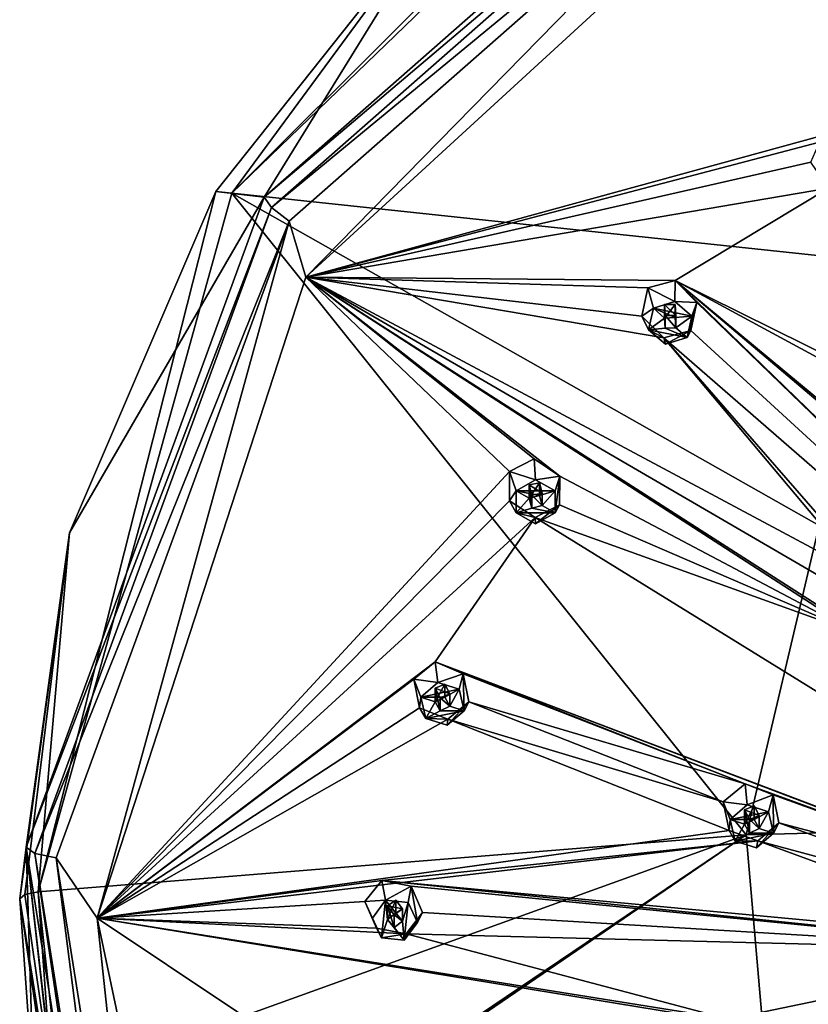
# Model space of a CAD drawing. Header units: millimetres. Extents: x -348 to 175, y 0 to 247.
# Tile 90 of 196: x -348 to -322, y 197 to 229. Entities that reach past the tile are written whole.
import ezdxf

# ---------------------------------------------------------------- set-up
doc = ezdxf.new("R2010")
doc.units = ezdxf.units.MM
doc.header["$LTSCALE"] = 65.185185
for name, color, linetype in [('17', 7, 'CONTINUOUS'), ('18', 7, 'CONTINUOUS'), ('215', 7, 'CONTINUOUS'), ('216', 7, 'CONTINUOUS'), ('217', 7, 'CONTINUOUS'), ('218', 7, 'CONTINUOUS'), ('219', 7, 'CONTINUOUS'), ('220', 7, 'CONTINUOUS'), ('221', 7, 'CONTINUOUS'), ('222', 7, 'CONTINUOUS'), ('223', 7, 'CONTINUOUS'), ('224', 7, 'CONTINUOUS'), ('225', 7, 'CONTINUOUS'), ('226', 7, 'CONTINUOUS'), ('227', 7, 'CONTINUOUS'), ('228', 7, 'CONTINUOUS'), ('229', 7, 'CONTINUOUS'), ('230', 7, 'CONTINUOUS'), ('231', 7, 'CONTINUOUS'), ('232', 7, 'CONTINUOUS'), ('233', 7, 'CONTINUOUS'), ('234', 7, 'CONTINUOUS'), ('305', 7, 'CONTINUOUS'), ('306', 7, 'CONTINUOUS'), ('307', 7, 'CONTINUOUS'), ('308', 7, 'CONTINUOUS'), ('309', 7, 'CONTINUOUS'), ('34', 7, 'CONTINUOUS'), ('35', 7, 'CONTINUOUS'), ('406', 7, 'CONTINUOUS'), ('408', 7, 'CONTINUOUS'), ('410', 7, 'CONTINUOUS'), ('411', 7, 'CONTINUOUS'), ('412', 7, 'CONTINUOUS'), ('54', 7, 'CONTINUOUS'), ('55', 7, 'CONTINUOUS'), ('68', 7, 'CONTINUOUS'), ('90', 7, 'CONTINUOUS')]:
    doc.layers.add(name, color=color, linetype=linetype)

msp = doc.modelspace()

# ---------------------------------------------------------------- linework, layer by layer
at = {"layer": '17', "linetype": 'CONTINUOUS'}
for points in [[(-323.945, 240.308, 18.922), (-300, 246.505, 20.583), (-305.437, 225.142, 7.322), (-323.945, 240.308, 18.922)], [(-341.474, 223.376, 14.385), (-323.945, 240.308, 18.922), (-315.235, 220.584, 6.101), (-341.474, 223.376, 14.385)], [(-315.235, 220.584, 6.101), (-323.945, 240.308, 18.922), (-305.437, 225.142, 7.322), (-315.235, 220.584, 6.101)], [(-347.891, 200.246, 8.188), (-341.474, 223.376, 14.385), (-324.435, 202.13, 1.156), (-347.891, 200.246, 8.188)], [(-324.435, 202.13, 1.156), (-341.474, 223.376, 14.385), (-322.016, 212.371, 3.9), (-324.435, 202.13, 1.156)], [(-322.016, 212.371, 3.9), (-341.474, 223.376, 14.385), (-315.235, 220.584, 6.101), (-322.016, 212.371, 3.9)], [(-324.435, 202.13, 1.156), (-322.016, 212.371, 3.9), (-300, 202.767, -1.22), (-324.435, 202.13, 1.156)]]:
    msp.add_3dface(points, dxfattribs=at)
at = {"layer": '18', "linetype": 'CONTINUOUS'}
for points in [[(-340.403, 223.248, 26.009), (-322.924, 238.616, 30.127), (-334.295, 233.134, 17.953), (-340.403, 223.248, 26.009)], [(-342.002, 223.432, 15.353), (-340.403, 223.248, 26.009), (-334.295, 233.134, 17.953), (-342.002, 223.432, 15.353)], [(-346.847, 212.133, 12.326), (-340.403, 223.248, 26.009), (-342.002, 223.432, 15.353), (-346.847, 212.133, 12.326)], [(-348.286, 201.724, 20.242), (-340.403, 223.248, 26.009), (-346.847, 212.133, 12.326), (-348.286, 201.724, 20.242)], [(-348.5, 200.008, 9.077), (-348.286, 201.724, 20.242), (-346.847, 212.133, 12.326), (-348.5, 200.008, 9.077)], [(-348.032, 193.515, 7.344), (-348.286, 201.724, 20.242), (-348.5, 200.008, 9.077), (-348.032, 193.515, 7.344)], [(-344.702, 179.158, 14.195), (-348.286, 201.724, 20.242), (-346.593, 187, 5.601), (-344.702, 179.158, 14.195)], [(-346.593, 187, 5.601), (-348.286, 201.724, 20.242), (-346.616, 187.074, 5.62), (-346.593, 187, 5.601)], [(-346.616, 187.074, 5.62), (-348.286, 201.724, 20.242), (-346.638, 187.148, 5.64), (-346.616, 187.074, 5.62)], [(-346.638, 187.148, 5.64), (-348.286, 201.724, 20.242), (-348.032, 193.515, 7.344), (-346.638, 187.148, 5.64)]]:
    msp.add_3dface(points, dxfattribs=at)
at = {"layer": '215', "linetype": 'CONTINUOUS'}
for points in [[(-336.511, 200.622, 24.82), (-337.068, 199.919, 24.461), (-336.379, 199.963, 26.543), (-336.511, 200.622, 24.82)], [(-335.533, 200.427, 25.121), (-336.511, 200.622, 24.82), (-336.379, 199.963, 26.543), (-335.533, 200.427, 25.121)], [(-335.633, 199.887, 26.523), (-335.533, 200.427, 25.121), (-336.379, 199.963, 26.543), (-335.633, 199.887, 26.523)], [(-335.328, 199.225, 26.346), (-335.533, 200.427, 25.121), (-335.633, 199.887, 26.523), (-335.328, 199.225, 26.346)], [(-335.162, 199.554, 25.052), (-335.533, 200.427, 25.121), (-335.328, 199.225, 26.346), (-335.162, 199.554, 25.052)], [(-336.379, 199.963, 26.543), (-337.068, 199.919, 24.461), (-336.82, 199.376, 26.386), (-336.379, 199.963, 26.543)]]:
    msp.add_3dface(points, dxfattribs=at)
at = {"layer": '216', "linetype": 'CONTINUOUS'}
for points in [[(-336.379, 199.963, 26.543), (-336.82, 199.376, 26.386), (-336.514, 198.715, 26.209), (-336.379, 199.963, 26.543)], [(-336.379, 199.963, 26.543), (-336.514, 198.715, 26.209), (-336.322, 199.326, 26.373), (-336.379, 199.963, 26.543)], [(-335.633, 199.887, 26.523), (-336.379, 199.963, 26.543), (-335.825, 199.275, 26.359), (-335.633, 199.887, 26.523)], [(-336.379, 199.963, 26.543), (-336.322, 199.326, 26.373), (-336.047, 199.541, 26.43), (-336.379, 199.963, 26.543)], [(-335.825, 199.275, 26.359), (-336.379, 199.963, 26.543), (-336.047, 199.541, 26.43), (-335.825, 199.275, 26.359)], [(-335.769, 198.639, 26.188), (-335.633, 199.887, 26.523), (-335.825, 199.275, 26.359), (-335.769, 198.639, 26.188)], [(-335.328, 199.225, 26.346), (-335.633, 199.887, 26.523), (-335.769, 198.639, 26.188), (-335.328, 199.225, 26.346)], [(-336.514, 198.715, 26.209), (-335.769, 198.639, 26.188), (-336.322, 199.326, 26.373), (-336.514, 198.715, 26.209)], [(-336.322, 199.326, 26.373), (-335.769, 198.639, 26.188), (-336.1, 199.061, 26.301), (-336.322, 199.326, 26.373)], [(-336.1, 199.061, 26.301), (-335.769, 198.639, 26.188), (-335.825, 199.275, 26.359), (-336.1, 199.061, 26.301)]]:
    msp.add_3dface(points, dxfattribs=at)
at = {"layer": '217', "linetype": 'CONTINUOUS'}
for points in [[(-336.047, 199.541, 26.43), (-336.322, 199.326, 26.373), (-336.047, 199.967, 24.838), (-336.047, 199.541, 26.43)], [(-336.322, 199.326, 26.373), (-336.322, 199.775, 24.697), (-336.047, 199.967, 24.838), (-336.322, 199.326, 26.373)], [(-335.825, 199.68, 24.85), (-336.047, 199.541, 26.43), (-336.047, 199.967, 24.838), (-335.825, 199.68, 24.85)], [(-335.825, 199.275, 26.359), (-336.047, 199.541, 26.43), (-335.825, 199.68, 24.85), (-335.825, 199.275, 26.359)]]:
    msp.add_3dface(points, dxfattribs=at)
at = {"layer": '218', "linetype": 'CONTINUOUS'}
for points in [[(-337.068, 199.919, 24.461), (-336.684, 199.036, 24.395), (-336.82, 199.376, 26.386), (-337.068, 199.919, 24.461)], [(-335.704, 198.856, 24.7), (-335.162, 199.554, 25.052), (-335.769, 198.639, 26.188), (-335.704, 198.856, 24.7)], [(-335.162, 199.554, 25.052), (-335.328, 199.225, 26.346), (-335.769, 198.639, 26.188), (-335.162, 199.554, 25.052)], [(-336.82, 199.376, 26.386), (-336.684, 199.036, 24.395), (-336.514, 198.715, 26.209), (-336.82, 199.376, 26.386)], [(-336.684, 199.036, 24.395), (-335.704, 198.856, 24.7), (-336.514, 198.715, 26.209), (-336.684, 199.036, 24.395)], [(-335.704, 198.856, 24.7), (-335.769, 198.639, 26.188), (-336.514, 198.715, 26.209), (-335.704, 198.856, 24.7)]]:
    msp.add_3dface(points, dxfattribs=at)
at = {"layer": '219', "linetype": 'CONTINUOUS'}
for points in [[(-336.322, 199.326, 26.373), (-336.1, 199.061, 26.301), (-336.322, 199.775, 24.697), (-336.322, 199.326, 26.373)], [(-336.322, 199.775, 24.697), (-336.1, 199.061, 26.301), (-336.099, 199.487, 24.709), (-336.322, 199.775, 24.697)], [(-335.825, 199.275, 26.359), (-335.825, 199.68, 24.85), (-336.099, 199.487, 24.709), (-335.825, 199.275, 26.359)], [(-336.1, 199.061, 26.301), (-335.825, 199.275, 26.359), (-336.099, 199.487, 24.709), (-336.1, 199.061, 26.301)]]:
    msp.add_3dface(points, dxfattribs=at)
at = {"layer": '220', "linetype": 'CONTINUOUS'}
for points in [[(-334.743, 207.856, 26.758), (-335.448, 207.281, 26.434), (-334.653, 207.174, 28.475), (-334.743, 207.856, 26.758)], [(-333.809, 207.466, 27.007), (-334.743, 207.856, 26.758), (-334.653, 207.174, 28.475), (-333.809, 207.466, 27.007)], [(-333.94, 206.95, 28.415), (-333.809, 207.466, 27.007), (-334.653, 207.174, 28.475), (-333.94, 206.95, 28.415)], [(-333.784, 206.241, 28.226), (-333.809, 207.466, 27.007), (-333.94, 206.95, 28.415), (-333.784, 206.241, 28.226)], [(-333.625, 206.537, 26.923), (-333.809, 207.466, 27.007), (-333.784, 206.241, 28.226), (-333.625, 206.537, 26.923)], [(-334.653, 207.174, 28.475), (-335.448, 207.281, 26.434), (-335.21, 206.689, 28.346), (-334.653, 207.174, 28.475)]]:
    msp.add_3dface(points, dxfattribs=at)
at = {"layer": '221', "linetype": 'CONTINUOUS'}
for points in [[(-333.94, 206.95, 28.415), (-334.653, 207.174, 28.475), (-335.21, 206.689, 28.346), (-333.94, 206.95, 28.415)], [(-333.94, 206.95, 28.415), (-335.21, 206.689, 28.346), (-334.42, 206.695, 28.347), (-333.94, 206.95, 28.415)], [(-334.259, 206.391, 28.266), (-333.94, 206.95, 28.415), (-334.42, 206.695, 28.347), (-334.259, 206.391, 28.266)], [(-333.784, 206.241, 28.226), (-333.94, 206.95, 28.415), (-334.259, 206.391, 28.266), (-333.784, 206.241, 28.226)], [(-335.21, 206.689, 28.346), (-334.735, 206.54, 28.306), (-334.42, 206.695, 28.347), (-335.21, 206.689, 28.346)], [(-335.21, 206.689, 28.346), (-335.054, 205.981, 28.156), (-334.735, 206.54, 28.306), (-335.21, 206.689, 28.346)], [(-334.735, 206.54, 28.306), (-335.054, 205.981, 28.156), (-334.574, 206.236, 28.224), (-334.735, 206.54, 28.306)], [(-334.574, 206.236, 28.224), (-333.784, 206.241, 28.226), (-334.259, 206.391, 28.266), (-334.574, 206.236, 28.224)], [(-334.341, 205.757, 28.096), (-333.784, 206.241, 28.226), (-335.054, 205.981, 28.156), (-334.341, 205.757, 28.096)], [(-335.054, 205.981, 28.156), (-333.784, 206.241, 28.226), (-334.574, 206.236, 28.224), (-335.054, 205.981, 28.156)]]:
    msp.add_3dface(points, dxfattribs=at)
at = {"layer": '222', "linetype": 'CONTINUOUS'}
for points in [[(-334.42, 206.695, 28.347), (-334.735, 206.54, 28.306), (-334.419, 207.121, 26.755), (-334.42, 206.695, 28.347)], [(-334.735, 206.54, 28.306), (-334.735, 206.989, 26.63), (-334.419, 207.121, 26.755), (-334.735, 206.54, 28.306)], [(-334.259, 206.795, 26.757), (-334.42, 206.695, 28.347), (-334.419, 207.121, 26.755), (-334.259, 206.795, 26.757)], [(-334.259, 206.391, 28.266), (-334.42, 206.695, 28.347), (-334.259, 206.795, 26.757), (-334.259, 206.391, 28.266)]]:
    msp.add_3dface(points, dxfattribs=at)
at = {"layer": '223', "linetype": 'CONTINUOUS'}
for points in [[(-335.448, 207.281, 26.434), (-335.253, 206.339, 26.352), (-335.21, 206.689, 28.346), (-335.448, 207.281, 26.434)], [(-335.21, 206.689, 28.346), (-335.253, 206.339, 26.352), (-335.054, 205.981, 28.156), (-335.21, 206.689, 28.346)], [(-334.315, 205.964, 26.605), (-333.625, 206.537, 26.923), (-334.341, 205.757, 28.096), (-334.315, 205.964, 26.605)], [(-333.625, 206.537, 26.923), (-333.784, 206.241, 28.226), (-334.341, 205.757, 28.096), (-333.625, 206.537, 26.923)], [(-335.253, 206.339, 26.352), (-334.315, 205.964, 26.605), (-335.054, 205.981, 28.156), (-335.253, 206.339, 26.352)], [(-334.315, 205.964, 26.605), (-334.341, 205.757, 28.096), (-335.054, 205.981, 28.156), (-334.315, 205.964, 26.605)]]:
    msp.add_3dface(points, dxfattribs=at)
at = {"layer": '224', "linetype": 'CONTINUOUS'}
for points in [[(-334.735, 206.54, 28.306), (-334.574, 206.236, 28.224), (-334.735, 206.989, 26.63), (-334.735, 206.54, 28.306)], [(-334.735, 206.989, 26.63), (-334.574, 206.236, 28.224), (-334.574, 206.662, 26.632), (-334.735, 206.989, 26.63)], [(-334.259, 206.391, 28.266), (-334.259, 206.795, 26.757), (-334.574, 206.662, 26.632), (-334.259, 206.391, 28.266)], [(-334.574, 206.236, 28.224), (-334.259, 206.391, 28.266), (-334.574, 206.662, 26.632), (-334.574, 206.236, 28.224)]]:
    msp.add_3dface(points, dxfattribs=at)
at = {"layer": '225', "linetype": 'CONTINUOUS'}
for points in [[(-331.456, 214.577, 28.559), (-332.279, 214.157, 28.276), (-331.413, 213.881, 30.273), (-331.456, 214.577, 28.559)], [(-330.608, 214.006, 28.759), (-331.456, 214.577, 28.559), (-331.413, 213.881, 30.273), (-330.608, 214.006, 28.759)], [(-331.413, 213.881, 30.273), (-332.279, 214.157, 28.276), (-332.062, 213.519, 30.176), (-331.413, 213.881, 30.273)], [(-330.763, 213.519, 30.176), (-330.608, 214.006, 28.759), (-331.413, 213.881, 30.273), (-330.763, 213.519, 30.176)], [(-330.619, 213.059, 28.67), (-330.608, 214.006, 28.759), (-330.763, 212.794, 29.981), (-330.619, 213.059, 28.67)], [(-330.763, 212.794, 29.981), (-330.608, 214.006, 28.759), (-330.763, 213.519, 30.176), (-330.763, 212.794, 29.981)]]:
    msp.add_3dface(points, dxfattribs=at)
at = {"layer": '226', "linetype": 'CONTINUOUS'}
for points in [[(-330.763, 213.519, 30.176), (-331.413, 213.881, 30.273), (-332.062, 213.519, 30.176), (-330.763, 213.519, 30.176)], [(-330.763, 213.519, 30.176), (-332.062, 213.519, 30.176), (-331.288, 213.366, 30.135), (-330.763, 213.519, 30.176)], [(-332.062, 213.519, 30.176), (-332.062, 212.794, 29.981), (-331.629, 213.277, 30.111), (-332.062, 213.519, 30.176)], [(-332.062, 213.519, 30.176), (-331.629, 213.277, 30.111), (-331.288, 213.366, 30.135), (-332.062, 213.519, 30.176)], [(-331.629, 213.277, 30.111), (-332.062, 212.794, 29.981), (-331.538, 212.947, 30.022), (-331.629, 213.277, 30.111)], [(-331.196, 213.036, 30.046), (-330.763, 213.519, 30.176), (-331.288, 213.366, 30.135), (-331.196, 213.036, 30.046)], [(-330.763, 212.794, 29.981), (-330.763, 213.519, 30.176), (-331.196, 213.036, 30.046), (-330.763, 212.794, 29.981)], [(-332.062, 212.794, 29.981), (-330.763, 212.794, 29.981), (-331.538, 212.947, 30.022), (-332.062, 212.794, 29.981)], [(-331.538, 212.947, 30.022), (-330.763, 212.794, 29.981), (-331.196, 213.036, 30.046), (-331.538, 212.947, 30.022)], [(-331.413, 212.432, 29.884), (-330.763, 212.794, 29.981), (-332.062, 212.794, 29.981), (-331.413, 212.432, 29.884)]]:
    msp.add_3dface(points, dxfattribs=at)
at = {"layer": '227', "linetype": 'CONTINUOUS'}
for points in [[(-331.288, 213.366, 30.135), (-331.629, 213.277, 30.111), (-331.287, 213.792, 28.542), (-331.288, 213.366, 30.135)], [(-331.629, 213.277, 30.111), (-331.629, 213.726, 28.435), (-331.287, 213.792, 28.542), (-331.629, 213.277, 30.111)], [(-331.196, 213.44, 28.537), (-331.288, 213.366, 30.135), (-331.287, 213.792, 28.542), (-331.196, 213.44, 28.537)], [(-331.196, 213.036, 30.046), (-331.288, 213.366, 30.135), (-331.196, 213.44, 28.537), (-331.196, 213.036, 30.046)]]:
    msp.add_3dface(points, dxfattribs=at)
at = {"layer": '228', "linetype": 'CONTINUOUS'}
for points in [[(-332.279, 214.157, 28.276), (-332.282, 213.196, 28.189), (-332.062, 213.519, 30.176), (-332.279, 214.157, 28.276)], [(-332.062, 213.519, 30.176), (-332.282, 213.196, 28.189), (-332.062, 212.794, 29.981), (-332.062, 213.519, 30.176)], [(-332.282, 213.196, 28.189), (-331.425, 212.639, 28.393), (-332.062, 212.794, 29.981), (-332.282, 213.196, 28.189)], [(-331.425, 212.639, 28.393), (-330.619, 213.059, 28.67), (-331.413, 212.432, 29.884), (-331.425, 212.639, 28.393)], [(-330.619, 213.059, 28.67), (-330.763, 212.794, 29.981), (-331.413, 212.432, 29.884), (-330.619, 213.059, 28.67)], [(-331.425, 212.639, 28.393), (-331.413, 212.432, 29.884), (-332.062, 212.794, 29.981), (-331.425, 212.639, 28.393)]]:
    msp.add_3dface(points, dxfattribs=at)
at = {"layer": '229', "linetype": 'CONTINUOUS'}
for points in [[(-331.629, 213.277, 30.111), (-331.538, 212.947, 30.022), (-331.629, 213.726, 28.435), (-331.629, 213.277, 30.111)], [(-331.629, 213.726, 28.435), (-331.538, 212.947, 30.022), (-331.537, 213.374, 28.43), (-331.629, 213.726, 28.435)], [(-331.538, 212.947, 30.022), (-331.196, 213.036, 30.046), (-331.537, 213.374, 28.43), (-331.538, 212.947, 30.022)], [(-331.196, 213.036, 30.046), (-331.196, 213.44, 28.537), (-331.537, 213.374, 28.43), (-331.196, 213.036, 30.046)]]:
    msp.add_3dface(points, dxfattribs=at)
at = {"layer": '230', "linetype": 'CONTINUOUS'}
for points in [[(-326.795, 220.491, 30.143), (-327.699, 220.246, 29.908), (-326.8, 219.791, 31.856), (-326.795, 220.491, 30.143)], [(-326.069, 219.76, 30.301), (-326.795, 220.491, 30.143), (-326.8, 219.791, 31.856), (-326.069, 219.76, 30.301)], [(-326.8, 219.791, 31.856), (-327.699, 220.246, 29.908), (-327.513, 219.567, 31.796), (-326.8, 219.791, 31.856)], [(-326.242, 219.306, 31.726), (-326.069, 219.76, 30.301), (-326.8, 219.791, 31.856), (-326.242, 219.306, 31.726)], [(-326.274, 218.835, 30.218), (-326.069, 219.76, 30.301), (-326.398, 218.598, 31.536), (-326.274, 218.835, 30.218)], [(-326.398, 218.598, 31.536), (-326.069, 219.76, 30.301), (-326.242, 219.306, 31.726), (-326.398, 218.598, 31.536)]]:
    msp.add_3dface(points, dxfattribs=at)
at = {"layer": '231', "linetype": 'CONTINUOUS'}
for points in [[(-326.242, 219.306, 31.726), (-326.8, 219.791, 31.856), (-327.513, 219.567, 31.796), (-326.242, 219.306, 31.726)], [(-327.513, 219.567, 31.796), (-327.669, 218.858, 31.606), (-327.141, 219.244, 31.71), (-327.513, 219.567, 31.796)], [(-326.242, 219.306, 31.726), (-327.513, 219.567, 31.796), (-326.788, 219.262, 31.714), (-326.242, 219.306, 31.726)], [(-327.513, 219.567, 31.796), (-327.141, 219.244, 31.71), (-326.788, 219.262, 31.714), (-327.513, 219.567, 31.796)], [(-327.141, 219.244, 31.71), (-327.669, 218.858, 31.606), (-327.123, 218.903, 31.618), (-327.141, 219.244, 31.71)], [(-326.77, 218.921, 31.623), (-326.242, 219.306, 31.726), (-326.788, 219.262, 31.714), (-326.77, 218.921, 31.623)], [(-326.398, 218.598, 31.536), (-326.242, 219.306, 31.726), (-326.77, 218.921, 31.623), (-326.398, 218.598, 31.536)], [(-327.669, 218.858, 31.606), (-326.398, 218.598, 31.536), (-327.123, 218.903, 31.618), (-327.669, 218.858, 31.606)], [(-327.112, 218.374, 31.476), (-326.398, 218.598, 31.536), (-327.669, 218.858, 31.606), (-327.112, 218.374, 31.476)], [(-327.123, 218.903, 31.618), (-326.398, 218.598, 31.536), (-326.77, 218.921, 31.623), (-327.123, 218.903, 31.618)]]:
    msp.add_3dface(points, dxfattribs=at)
at = {"layer": '232', "linetype": 'CONTINUOUS'}
for points in [[(-327.141, 219.244, 31.71), (-327.141, 219.693, 30.034), (-326.788, 219.688, 30.122), (-327.141, 219.244, 31.71)], [(-326.788, 219.262, 31.714), (-327.141, 219.244, 31.71), (-326.788, 219.688, 30.122), (-326.788, 219.262, 31.714)], [(-326.77, 219.325, 30.114), (-326.788, 219.262, 31.714), (-326.788, 219.688, 30.122), (-326.77, 219.325, 30.114)], [(-326.77, 218.921, 31.623), (-326.788, 219.262, 31.714), (-326.77, 219.325, 30.114), (-326.77, 218.921, 31.623)]]:
    msp.add_3dface(points, dxfattribs=at)
at = {"layer": '233', "linetype": 'CONTINUOUS'}
for points in [[(-327.699, 220.246, 29.908), (-327.9, 219.305, 29.826), (-327.513, 219.567, 31.796), (-327.699, 220.246, 29.908)], [(-327.513, 219.567, 31.796), (-327.9, 219.305, 29.826), (-327.669, 218.858, 31.606), (-327.513, 219.567, 31.796)], [(-327.9, 219.305, 29.826), (-327.163, 218.587, 29.987), (-327.669, 218.858, 31.606), (-327.9, 219.305, 29.826)], [(-327.163, 218.587, 29.987), (-327.112, 218.374, 31.476), (-327.669, 218.858, 31.606), (-327.163, 218.587, 29.987)], [(-327.163, 218.587, 29.987), (-326.274, 218.835, 30.218), (-327.112, 218.374, 31.476), (-327.163, 218.587, 29.987)], [(-326.274, 218.835, 30.218), (-326.398, 218.598, 31.536), (-327.112, 218.374, 31.476), (-326.274, 218.835, 30.218)]]:
    msp.add_3dface(points, dxfattribs=at)
at = {"layer": '234', "linetype": 'CONTINUOUS'}
for points in [[(-327.141, 219.244, 31.71), (-327.123, 218.903, 31.618), (-327.141, 219.693, 30.034), (-327.141, 219.244, 31.71)], [(-327.141, 219.693, 30.034), (-327.123, 218.903, 31.618), (-327.122, 219.329, 30.026), (-327.141, 219.693, 30.034)], [(-327.123, 218.903, 31.618), (-326.77, 218.921, 31.623), (-327.122, 219.329, 30.026), (-327.123, 218.903, 31.618)], [(-326.77, 218.921, 31.623), (-326.77, 219.325, 30.114), (-327.122, 219.329, 30.026), (-326.77, 218.921, 31.623)]]:
    msp.add_3dface(points, dxfattribs=at)
at = {"layer": '305', "linetype": 'CONTINUOUS'}
for points in [[(-324.477, 203.825, 28.984), (-325.203, 203.227, 28.703), (-324.408, 203.119, 30.745), (-324.477, 203.825, 28.984)], [(-323.545, 203.46, 29.127), (-324.477, 203.825, 28.984), (-324.408, 203.119, 30.745), (-323.545, 203.46, 29.127)], [(-323.695, 202.896, 30.685), (-323.545, 203.46, 29.127), (-324.408, 203.119, 30.745), (-323.695, 202.896, 30.685)], [(-323.539, 202.187, 30.495), (-323.545, 203.46, 29.127), (-323.695, 202.896, 30.685), (-323.539, 202.187, 30.495)], [(-323.356, 202.528, 28.992), (-323.545, 203.46, 29.127), (-323.539, 202.187, 30.495), (-323.356, 202.528, 28.992)], [(-324.408, 203.119, 30.745), (-325.203, 203.227, 28.703), (-324.965, 202.635, 30.615), (-324.408, 203.119, 30.745)]]:
    msp.add_3dface(points, dxfattribs=at)
at = {"layer": '306', "linetype": 'CONTINUOUS'}
for points in [[(-323.695, 202.896, 30.685), (-324.408, 203.119, 30.745), (-324.965, 202.635, 30.615), (-323.695, 202.896, 30.685)], [(-323.695, 202.896, 30.685), (-324.965, 202.635, 30.615), (-324.175, 202.641, 30.617), (-323.695, 202.896, 30.685)], [(-324.014, 202.336, 30.535), (-323.695, 202.896, 30.685), (-324.175, 202.641, 30.617), (-324.014, 202.336, 30.535)], [(-323.539, 202.187, 30.495), (-323.695, 202.896, 30.685), (-324.014, 202.336, 30.535), (-323.539, 202.187, 30.495)], [(-324.965, 202.635, 30.615), (-324.49, 202.486, 30.575), (-324.175, 202.641, 30.617), (-324.965, 202.635, 30.615)], [(-324.965, 202.635, 30.615), (-324.809, 201.926, 30.425), (-324.49, 202.486, 30.575), (-324.965, 202.635, 30.615)], [(-324.49, 202.486, 30.575), (-324.809, 201.926, 30.425), (-324.329, 202.181, 30.494), (-324.49, 202.486, 30.575)], [(-324.096, 201.702, 30.365), (-323.539, 202.187, 30.495), (-324.809, 201.926, 30.425), (-324.096, 201.702, 30.365)], [(-324.809, 201.926, 30.425), (-323.539, 202.187, 30.495), (-324.329, 202.181, 30.494), (-324.809, 201.926, 30.425)], [(-324.329, 202.181, 30.494), (-323.539, 202.187, 30.495), (-324.014, 202.336, 30.535), (-324.329, 202.181, 30.494)]]:
    msp.add_3dface(points, dxfattribs=at)
at = {"layer": '307', "linetype": 'CONTINUOUS'}
for points in [[(-324.175, 202.641, 30.617), (-324.49, 202.486, 30.575), (-324.174, 203.095, 28.918), (-324.175, 202.641, 30.617)], [(-324.49, 202.486, 30.575), (-324.49, 202.956, 28.819), (-324.174, 203.095, 28.918), (-324.49, 202.486, 30.575)], [(-324.014, 202.776, 28.893), (-324.175, 202.641, 30.617), (-324.174, 203.095, 28.918), (-324.014, 202.776, 28.893)], [(-324.014, 202.336, 30.535), (-324.175, 202.641, 30.617), (-324.014, 202.776, 28.893), (-324.014, 202.336, 30.535)]]:
    msp.add_3dface(points, dxfattribs=at)
at = {"layer": '308', "linetype": 'CONTINUOUS'}
for points in [[(-325.203, 203.227, 28.703), (-324.998, 202.277, 28.569), (-324.965, 202.635, 30.615), (-325.203, 203.227, 28.703)], [(-324.965, 202.635, 30.615), (-324.998, 202.277, 28.569), (-324.809, 201.926, 30.425), (-324.965, 202.635, 30.615)], [(-324.058, 201.934, 28.718), (-323.356, 202.528, 28.992), (-324.096, 201.702, 30.365), (-324.058, 201.934, 28.718)], [(-323.356, 202.528, 28.992), (-323.539, 202.187, 30.495), (-324.096, 201.702, 30.365), (-323.356, 202.528, 28.992)], [(-324.998, 202.277, 28.569), (-324.058, 201.934, 28.718), (-324.809, 201.926, 30.425), (-324.998, 202.277, 28.569)], [(-324.058, 201.934, 28.718), (-324.096, 201.702, 30.365), (-324.809, 201.926, 30.425), (-324.058, 201.934, 28.718)]]:
    msp.add_3dface(points, dxfattribs=at)
at = {"layer": '309', "linetype": 'CONTINUOUS'}
for points in [[(-324.49, 202.486, 30.575), (-324.329, 202.181, 30.494), (-324.49, 202.956, 28.819), (-324.49, 202.486, 30.575)], [(-324.49, 202.956, 28.819), (-324.329, 202.181, 30.494), (-324.328, 202.636, 28.795), (-324.49, 202.956, 28.819)], [(-324.329, 202.181, 30.494), (-324.014, 202.336, 30.535), (-324.328, 202.636, 28.795), (-324.329, 202.181, 30.494)], [(-324.014, 202.336, 30.535), (-324.014, 202.776, 28.893), (-324.328, 202.636, 28.795), (-324.014, 202.336, 30.535)]]:
    msp.add_3dface(points, dxfattribs=at)
at = {"layer": '34', "linetype": 'CONTINUOUS'}
for points in [[(-339.571, 222.453, 26.831), (-339.021, 220.602, 26.335), (-322.452, 237.505, 30.864), (-339.571, 222.453, 26.831)], [(-339.021, 220.602, 26.335), (-322.31, 235.93, 30.442), (-322.452, 237.505, 30.864), (-339.021, 220.602, 26.335)], [(-347.291, 201.372, 21.182), (-345.939, 199.37, 20.646), (-339.571, 222.453, 26.831), (-347.291, 201.372, 21.182)], [(-345.939, 199.37, 20.646), (-339.021, 220.602, 26.335), (-339.571, 222.453, 26.831), (-345.939, 199.37, 20.646)], [(-343.778, 179.27, 15.26), (-345.939, 199.37, 20.646), (-347.291, 201.372, 21.182), (-343.778, 179.27, 15.26)], [(-341.327, 177.561, 14.802), (-345.939, 199.37, 20.646), (-343.778, 179.27, 15.26), (-341.327, 177.561, 14.802)]]:
    msp.add_3dface(points, dxfattribs=at)
at = {"layer": '35', "linetype": 'CONTINUOUS'}
for points in [[(-324.435, 202.13, 1.156), (-300, 202.767, -1.22), (-323.367, 189.766, -1.541), (-324.435, 202.13, 1.156)], [(-300, 202.767, -1.22), (-300, 196.944, -2.628), (-323.367, 189.766, -1.541), (-300, 202.767, -1.22)], [(-347.891, 200.246, 8.188), (-324.435, 202.13, 1.156), (-347.42, 193.836, 6.474), (-347.891, 200.246, 8.188)], [(-324.435, 202.13, 1.156), (-346.041, 187.552, 4.791), (-347.42, 193.836, 6.474), (-324.435, 202.13, 1.156)], [(-346.041, 187.552, 4.791), (-324.435, 202.13, 1.156), (-346.019, 187.479, 4.771), (-346.041, 187.552, 4.791)], [(-346.019, 187.479, 4.771), (-324.435, 202.13, 1.156), (-345.997, 187.406, 4.752), (-346.019, 187.479, 4.771)], [(-345.997, 187.406, 4.752), (-324.435, 202.13, 1.156), (-323.367, 189.766, -1.541), (-345.997, 187.406, 4.752)], [(-300, 196.944, -2.628), (-300, 191.06, -3.751), (-323.367, 189.766, -1.541), (-300, 196.944, -2.628)]]:
    msp.add_3dface(points, dxfattribs=at)
at = {"layer": '406', "linetype": 'CONTINUOUS'}
for points in [[(-327.141, 219.693, 30.034), (-326.77, 219.325, 30.114), (-326.788, 219.688, 30.122), (-327.141, 219.693, 30.034)], [(-326.77, 219.325, 30.114), (-327.141, 219.693, 30.034), (-327.122, 219.329, 30.026), (-326.77, 219.325, 30.114)]]:
    msp.add_3dface(points, dxfattribs=at)
at = {"layer": '408', "linetype": 'CONTINUOUS'}
for points in [[(-331.629, 213.726, 28.435), (-331.196, 213.44, 28.537), (-331.287, 213.792, 28.542), (-331.629, 213.726, 28.435)], [(-331.196, 213.44, 28.537), (-331.629, 213.726, 28.435), (-331.537, 213.374, 28.43), (-331.196, 213.44, 28.537)]]:
    msp.add_3dface(points, dxfattribs=at)
at = {"layer": '410', "linetype": 'CONTINUOUS'}
for points in [[(-324.49, 202.956, 28.819), (-324.014, 202.776, 28.893), (-324.174, 203.095, 28.918), (-324.49, 202.956, 28.819)], [(-324.014, 202.776, 28.893), (-324.49, 202.956, 28.819), (-324.328, 202.636, 28.795), (-324.014, 202.776, 28.893)]]:
    msp.add_3dface(points, dxfattribs=at)
at = {"layer": '411', "linetype": 'CONTINUOUS'}
for points in [[(-334.735, 206.989, 26.63), (-334.259, 206.795, 26.757), (-334.419, 207.121, 26.755), (-334.735, 206.989, 26.63)], [(-334.259, 206.795, 26.757), (-334.735, 206.989, 26.63), (-334.574, 206.662, 26.632), (-334.259, 206.795, 26.757)]]:
    msp.add_3dface(points, dxfattribs=at)
at = {"layer": '412', "linetype": 'CONTINUOUS'}
for points in [[(-336.322, 199.775, 24.697), (-335.825, 199.68, 24.85), (-336.047, 199.967, 24.838), (-336.322, 199.775, 24.697)], [(-335.825, 199.68, 24.85), (-336.322, 199.775, 24.697), (-336.099, 199.487, 24.709), (-335.825, 199.68, 24.85)]]:
    msp.add_3dface(points, dxfattribs=at)
at = {"layer": '54', "linetype": 'CONTINUOUS'}
for points in [[(-323.945, 240.308, 18.922), (-341.474, 223.376, 14.385), (-324.25, 240.579, 19.948), (-323.945, 240.308, 18.922)], [(-341.474, 223.376, 14.385), (-334.295, 233.134, 17.953), (-324.25, 240.579, 19.948), (-341.474, 223.376, 14.385)], [(-341.474, 223.376, 14.385), (-342.002, 223.432, 15.353), (-334.295, 233.134, 17.953), (-341.474, 223.376, 14.385)], [(-341.474, 223.376, 14.385), (-347.891, 200.246, 8.188), (-342.002, 223.432, 15.353), (-341.474, 223.376, 14.385)], [(-347.891, 200.246, 8.188), (-346.847, 212.133, 12.326), (-342.002, 223.432, 15.353), (-347.891, 200.246, 8.188)], [(-348.5, 200.008, 9.077), (-346.847, 212.133, 12.326), (-348.334, 200.151, 8.544), (-348.5, 200.008, 9.077)], [(-346.847, 212.133, 12.326), (-347.891, 200.246, 8.188), (-348.334, 200.151, 8.544), (-346.847, 212.133, 12.326)]]:
    msp.add_3dface(points, dxfattribs=at)
at = {"layer": '55', "linetype": 'CONTINUOUS'}
for points in [[(-348.334, 200.151, 8.544), (-347.891, 200.246, 8.188), (-346.475, 187.337, 5.114), (-348.334, 200.151, 8.544)], [(-347.891, 200.246, 8.188), (-347.42, 193.836, 6.474), (-346.475, 187.337, 5.114), (-347.891, 200.246, 8.188)], [(-348.5, 200.008, 9.077), (-348.334, 200.151, 8.544), (-346.475, 187.337, 5.114), (-348.5, 200.008, 9.077)], [(-346.638, 187.148, 5.64), (-348.032, 193.515, 7.344), (-348.5, 200.008, 9.077), (-346.638, 187.148, 5.64)], [(-346.638, 187.148, 5.64), (-348.5, 200.008, 9.077), (-346.475, 187.337, 5.114), (-346.638, 187.148, 5.64)]]:
    msp.add_3dface(points, dxfattribs=at)
at = {"layer": '68', "linetype": 'CONTINUOUS'}
for points in [[(-322.924, 238.616, 30.127), (-340.403, 223.248, 26.009), (-322.785, 238.184, 30.743), (-322.924, 238.616, 30.127)], [(-340.403, 223.248, 26.009), (-340.159, 222.908, 26.65), (-322.785, 238.184, 30.743), (-340.403, 223.248, 26.009)], [(-340.159, 222.908, 26.65), (-322.452, 237.505, 30.864), (-322.785, 238.184, 30.743), (-340.159, 222.908, 26.65)], [(-339.571, 222.453, 26.831), (-322.452, 237.505, 30.864), (-340.159, 222.908, 26.65), (-339.571, 222.453, 26.831)], [(-340.403, 223.248, 26.009), (-348.286, 201.724, 20.242), (-340.159, 222.908, 26.65), (-340.403, 223.248, 26.009)], [(-348.286, 201.724, 20.242), (-347.995, 201.515, 20.918), (-340.159, 222.908, 26.65), (-348.286, 201.724, 20.242)], [(-347.995, 201.515, 20.918), (-339.571, 222.453, 26.831), (-340.159, 222.908, 26.65), (-347.995, 201.515, 20.918)], [(-347.291, 201.372, 21.182), (-339.571, 222.453, 26.831), (-347.995, 201.515, 20.918), (-347.291, 201.372, 21.182)], [(-348.286, 201.724, 20.242), (-344.702, 179.158, 14.195), (-347.995, 201.515, 20.918), (-348.286, 201.724, 20.242)], [(-344.702, 179.158, 14.195), (-344.432, 179.084, 14.907), (-347.995, 201.515, 20.918), (-344.702, 179.158, 14.195)], [(-344.432, 179.084, 14.907), (-347.291, 201.372, 21.182), (-347.995, 201.515, 20.918), (-344.432, 179.084, 14.907)], [(-343.778, 179.27, 15.26), (-347.291, 201.372, 21.182), (-344.432, 179.084, 14.907), (-343.778, 179.27, 15.26)]]:
    msp.add_3dface(points, dxfattribs=at)
at = {"layer": '90', "linetype": 'CONTINUOUS'}
for points in [[(-322.31, 235.93, 30.442), (-339.021, 220.602, 26.335), (-320.962, 225.339, 31.443), (-322.31, 235.93, 30.442)], [(-320.962, 225.339, 31.443), (-339.021, 220.602, 26.335), (-321.908, 225.283, 31.257), (-320.962, 225.339, 31.443)], [(-321.908, 225.283, 31.257), (-339.021, 220.602, 26.335), (-322.298, 224.402, 31.191), (-321.908, 225.283, 31.257)], [(-322.298, 224.402, 31.191), (-339.021, 220.602, 26.335), (-321.713, 223.549, 31.316), (-322.298, 224.402, 31.191)], [(-339.021, 220.602, 26.335), (-326.795, 220.491, 30.143), (-321.713, 223.549, 31.316), (-339.021, 220.602, 26.335)], [(-321.713, 223.549, 31.316), (-326.795, 220.491, 30.143), (-315.971, 215.135, 32.014), (-321.713, 223.549, 31.316)], [(-339.021, 220.602, 26.335), (-345.939, 199.37, 20.646), (-332.279, 214.157, 28.276), (-339.021, 220.602, 26.335)], [(-330.608, 214.006, 28.759), (-339.021, 220.602, 26.335), (-331.456, 214.577, 28.559), (-330.608, 214.006, 28.759)], [(-339.021, 220.602, 26.335), (-330.608, 214.006, 28.759), (-320.735, 208.786, 30.554), (-339.021, 220.602, 26.335)], [(-331.456, 214.577, 28.559), (-339.021, 220.602, 26.335), (-332.279, 214.157, 28.276), (-331.456, 214.577, 28.559)], [(-326.795, 220.491, 30.143), (-339.021, 220.602, 26.335), (-327.699, 220.246, 29.908), (-326.795, 220.491, 30.143)], [(-327.699, 220.246, 29.908), (-339.021, 220.602, 26.335), (-327.9, 219.305, 29.826), (-327.699, 220.246, 29.908)], [(-327.9, 219.305, 29.826), (-339.021, 220.602, 26.335), (-327.163, 218.587, 29.987), (-327.9, 219.305, 29.826)], [(-327.163, 218.587, 29.987), (-339.021, 220.602, 26.335), (-320.548, 210.713, 30.829), (-327.163, 218.587, 29.987)], [(-320.548, 210.713, 30.829), (-339.021, 220.602, 26.335), (-321.439, 210.363, 30.615), (-320.548, 210.713, 30.829)], [(-321.439, 210.363, 30.615), (-339.021, 220.602, 26.335), (-321.539, 209.396, 30.476), (-321.439, 210.363, 30.615)], [(-321.539, 209.396, 30.476), (-339.021, 220.602, 26.335), (-320.735, 208.786, 30.554), (-321.539, 209.396, 30.476)], [(-326.069, 219.76, 30.301), (-304.596, 198.974, 30.695), (-326.795, 220.491, 30.143), (-326.069, 219.76, 30.301)], [(-326.795, 220.491, 30.143), (-304.596, 198.974, 30.695), (-309.205, 205.607, 31.678), (-326.795, 220.491, 30.143)], [(-309.798, 206.396, 31.75), (-326.795, 220.491, 30.143), (-309.205, 205.607, 31.678), (-309.798, 206.396, 31.75)], [(-326.795, 220.491, 30.143), (-309.798, 206.396, 31.75), (-315.382, 214.312, 32.035), (-326.795, 220.491, 30.143)], [(-315.971, 215.135, 32.014), (-326.795, 220.491, 30.143), (-315.382, 214.312, 32.035), (-315.971, 215.135, 32.014)], [(-326.274, 218.835, 30.218), (-304.596, 198.974, 30.695), (-326.069, 219.76, 30.301), (-326.274, 218.835, 30.218)], [(-304.596, 198.974, 30.695), (-326.274, 218.835, 30.218), (-327.163, 218.587, 29.987), (-304.596, 198.974, 30.695)], [(-304.596, 198.974, 30.695), (-327.163, 218.587, 29.987), (-319.758, 210.085, 30.902), (-304.596, 198.974, 30.695)], [(-319.758, 210.085, 30.902), (-327.163, 218.587, 29.987), (-320.548, 210.713, 30.829), (-319.758, 210.085, 30.902)], [(-332.279, 214.157, 28.276), (-345.939, 199.37, 20.646), (-332.282, 213.196, 28.189), (-332.279, 214.157, 28.276)], [(-330.608, 214.006, 28.759), (-330.619, 213.059, 28.67), (-320.735, 208.786, 30.554), (-330.608, 214.006, 28.759)], [(-332.282, 213.196, 28.189), (-345.939, 199.37, 20.646), (-331.425, 212.639, 28.393), (-332.282, 213.196, 28.189)], [(-330.619, 213.059, 28.67), (-331.425, 212.639, 28.393), (-320.735, 208.786, 30.554), (-330.619, 213.059, 28.67)], [(-345.939, 199.37, 20.646), (-334.743, 207.856, 26.758), (-331.425, 212.639, 28.393), (-345.939, 199.37, 20.646)], [(-334.743, 207.856, 26.758), (-306.005, 196.937, 30.149), (-331.425, 212.639, 28.393), (-334.743, 207.856, 26.758)], [(-331.425, 212.639, 28.393), (-306.005, 196.937, 30.149), (-320.735, 208.786, 30.554), (-331.425, 212.639, 28.393)], [(-334.743, 207.856, 26.758), (-345.939, 199.37, 20.646), (-335.448, 207.281, 26.434), (-334.743, 207.856, 26.758)], [(-306.005, 196.937, 30.149), (-334.743, 207.856, 26.758), (-313.551, 199.829, 30.13), (-306.005, 196.937, 30.149)], [(-334.743, 207.856, 26.758), (-333.809, 207.466, 27.007), (-324.477, 203.825, 28.984), (-334.743, 207.856, 26.758)], [(-313.551, 199.829, 30.13), (-334.743, 207.856, 26.758), (-314.477, 200.175, 30.083), (-313.551, 199.829, 30.13)], [(-314.477, 200.175, 30.083), (-334.743, 207.856, 26.758), (-324.477, 203.825, 28.984), (-314.477, 200.175, 30.083)], [(-333.809, 207.466, 27.007), (-333.625, 206.537, 26.923), (-324.477, 203.825, 28.984), (-333.809, 207.466, 27.007)], [(-335.448, 207.281, 26.434), (-345.939, 199.37, 20.646), (-335.253, 206.339, 26.352), (-335.448, 207.281, 26.434)], [(-333.625, 206.537, 26.923), (-334.315, 205.964, 26.605), (-325.203, 203.227, 28.703), (-333.625, 206.537, 26.923)], [(-324.477, 203.825, 28.984), (-333.625, 206.537, 26.923), (-325.203, 203.227, 28.703), (-324.477, 203.825, 28.984)], [(-335.253, 206.339, 26.352), (-345.939, 199.37, 20.646), (-334.315, 205.964, 26.605), (-335.253, 206.339, 26.352)], [(-334.315, 205.964, 26.605), (-345.939, 199.37, 20.646), (-324.998, 202.277, 28.569), (-334.315, 205.964, 26.605)], [(-325.203, 203.227, 28.703), (-334.315, 205.964, 26.605), (-324.998, 202.277, 28.569), (-325.203, 203.227, 28.703)], [(-323.545, 203.46, 29.127), (-314.477, 200.175, 30.083), (-324.477, 203.825, 28.984), (-323.545, 203.46, 29.127)], [(-323.356, 202.528, 28.992), (-314.477, 200.175, 30.083), (-323.545, 203.46, 29.127), (-323.356, 202.528, 28.992)], [(-315.217, 199.561, 29.848), (-323.356, 202.528, 28.992), (-324.058, 201.934, 28.718), (-315.217, 199.561, 29.848)], [(-315.217, 199.561, 29.848), (-314.477, 200.175, 30.083), (-323.356, 202.528, 28.992), (-315.217, 199.561, 29.848)], [(-324.998, 202.277, 28.569), (-345.939, 199.37, 20.646), (-324.058, 201.934, 28.718), (-324.998, 202.277, 28.569)], [(-345.939, 199.37, 20.646), (-336.511, 200.622, 24.82), (-324.058, 201.934, 28.718), (-345.939, 199.37, 20.646)], [(-336.511, 200.622, 24.82), (-315.003, 198.612, 29.665), (-324.058, 201.934, 28.718), (-336.511, 200.622, 24.82)], [(-315.003, 198.612, 29.665), (-315.217, 199.561, 29.848), (-324.058, 201.934, 28.718), (-315.003, 198.612, 29.665)], [(-336.511, 200.622, 24.82), (-345.939, 199.37, 20.646), (-337.068, 199.919, 24.461), (-336.511, 200.622, 24.82)], [(-336.511, 200.622, 24.82), (-335.533, 200.427, 25.121), (-314.065, 198.304, 29.721), (-336.511, 200.622, 24.82)], [(-315.003, 198.612, 29.665), (-336.511, 200.622, 24.82), (-314.065, 198.304, 29.721), (-315.003, 198.612, 29.665)], [(-335.533, 200.427, 25.121), (-335.162, 199.554, 25.052), (-314.065, 198.304, 29.721), (-335.533, 200.427, 25.121)], [(-337.068, 199.919, 24.461), (-345.939, 199.37, 20.646), (-336.684, 199.036, 24.395), (-337.068, 199.919, 24.461)], [(-335.162, 199.554, 25.052), (-335.704, 198.856, 24.7), (-314.065, 198.304, 29.721), (-335.162, 199.554, 25.052)], [(-345.939, 199.37, 20.646), (-341.327, 177.561, 14.802), (-336.684, 193.191, 22.828), (-345.939, 199.37, 20.646)], [(-345.939, 199.37, 20.646), (-336.684, 193.191, 22.828), (-326.011, 196.101, 26.914), (-345.939, 199.37, 20.646)], [(-336.684, 199.036, 24.395), (-345.939, 199.37, 20.646), (-335.704, 198.856, 24.7), (-336.684, 199.036, 24.395)], [(-335.704, 198.856, 24.7), (-345.939, 199.37, 20.646), (-325.026, 196.029, 27.136), (-335.704, 198.856, 24.7)], [(-325.026, 196.029, 27.136), (-345.939, 199.37, 20.646), (-326.011, 196.101, 26.914), (-325.026, 196.029, 27.136)], [(-314.065, 198.304, 29.721), (-335.704, 198.856, 24.7), (-325.026, 196.029, 27.136), (-314.065, 198.304, 29.721)], [(-306.005, 196.937, 30.149), (-314.065, 198.304, 29.721), (-325.026, 196.029, 27.136), (-306.005, 196.937, 30.149)], [(-324.557, 195.198, 27.028), (-306.005, 196.937, 30.149), (-325.026, 196.029, 27.136), (-324.557, 195.198, 27.028)], [(-306.5, 194.534, 29.506), (-306.005, 196.937, 30.149), (-324.557, 195.198, 27.028), (-306.5, 194.534, 29.506)]]:
    msp.add_3dface(points, dxfattribs=at)

doc.saveas('drawing.dxf')
